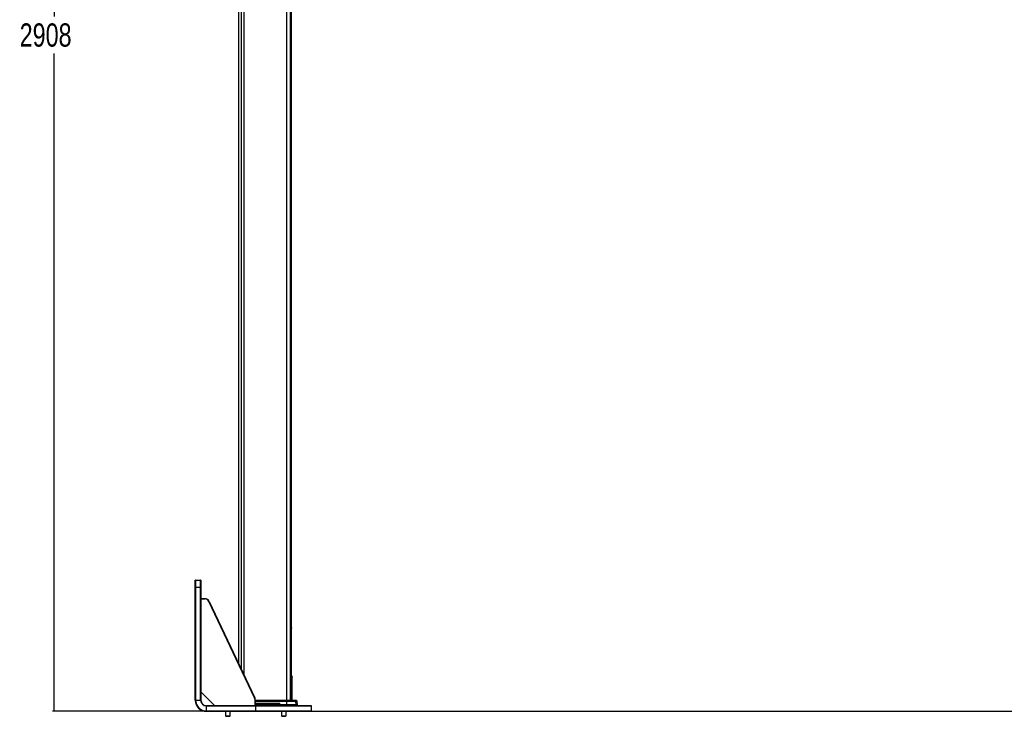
# Paper-space layout 'Wall Base Bracket' of a CAD drawing. Header units: millimetres. Extents: x 2123 to 18395, y 1042 to 15955.
# Tile 1 of 48: x 2123 to 6357, y 1487 to 4481. Entities that reach past the tile are written whole.
import ezdxf

# ---------------------------------------------------------------- set-up
doc = ezdxf.new("R2010")
doc.units = ezdxf.units.MM
doc.layers.add('COMPONENT_GEOMETRY', color=7, linetype='Continuous')
doc.styles.add('SLDTEXTSTYLE1', font='TXT', dxfattribs={"width": 0.75})
doc.dimstyles.new('SLDDIMSTYLE0', dxfattribs={"dimtxt": 100, "dimasz": 6.604, "dimexe": 0, "dimexo": 0.0625, "dimgap": 25, "dimtad": 0, "dimtih": 1, "dimtoh": 1, "dimdec": 0, "dimlfac": 0.5, "dimrnd": 1e-09, "dimzin": 12, "dimdsep": 46, "dimtxsty": 'SLDTEXTSTYLE1', "dimsah": 1, "dimcen": 0.09, "dimadec": 0, "dimazin": 3, "dimtfac": 1, "dimtdec": 0, "dimtofl": 0, "dimtmove": 0, "dimatfit": 3, "dimfxl": 1, "dimfrac": 2, "dimtolj": 1, "dimtzin": 12, "dimarcsym": 0})

# ---------------------------------------------------------------- blocks, each defined once
blk = doc.blocks.new('_D_16')
at = {"layer": 'COMPONENT_GEOMETRY', "color": 7, "ltscale": 2}
for p, q in [((10064.6, 5970.3), (10224.2, 5970.3)), ((10217.9, 5970.3), (10217.9, 3818.7)), ((10217.9, 1508.3), (10217.9, 3659.9)), ((3379.9, 1508.3), (10224.2, 1508.3))]:
    blk.add_line(p, q, dxfattribs=at)
for points in [[(10217.9, 5970.3), (10216.8, 5963.7), (10218.9, 5963.7)], [(10217.9, 1508.3), (10218.9, 1514.9), (10216.8, 1514.9)]]:
    blk.add_solid(points, dxfattribs=at)
at = {"layer": 'COMPONENT_GEOMETRY', "color": 7, "ltscale": 2, "insert": (10070.1, 3788.8), "char_height": 100, "attachment_point": 1, "style": 'SLDTEXTSTYLE1'}
blk.add_mtext('2231', dxfattribs=at)
blk = doc.blocks.new('_D_17')
at = {"layer": 'COMPONENT_GEOMETRY', "color": 7, "ltscale": 2}
for p, q in [((3268.4, 7323.7), (2264.5, 7323.7)), ((2270.9, 7323.7), (2270.9, 4495.4)), ((2270.9, 1508.3), (2270.9, 4336.6)), ((2923.8, 1508.3), (2264.5, 1508.3))]:
    blk.add_line(p, q, dxfattribs=at)
for points in [[(2270.9, 7323.7), (2269.9, 7317.1), (2271.9, 7317.1)], [(2270.9, 1508.3), (2271.9, 1514.9), (2269.9, 1514.9)]]:
    blk.add_solid(points, dxfattribs=at)
at = {"layer": 'COMPONENT_GEOMETRY', "color": 7, "ltscale": 2, "insert": (2123.1, 4465.5), "char_height": 100, "attachment_point": 1, "style": 'SLDTEXTSTYLE1'}
blk.add_mtext('2908', dxfattribs=at)

psp = doc.layouts.new('Wall Base Bracket')

# ---------------------------------------------------------------- linework, layer by layer
at = {"color": 7, "linetype": 'Continuous', "lineweight": 25, "ltscale": 2}
for p, q in [((3063.37, 7303.27), (3063.37, 1716.15)), ((3292.33, 1555.27), (3292.33, 5775.06)), ((2878.37, 2042.27), (2878.37, 2071.27)), ((2878.37, 1556.27), (2878.37, 2042.27)), ((2879.37, 2072.27), (2901.37, 2072.27)), ((2902.37, 2071.27), (2902.37, 2042.27)), ((2902.37, 2042.27), (2902.37, 1992.27)), ((2902.37, 1992.27), (2919.72, 1992.27)), ((2902.37, 1991.27), (2902.37, 1992.27)), ((2902.37, 1991.27), (2902.37, 1592.27)), ((2937.79, 1980.85), (3134.44, 1566.34)), ((3293.85, 1659.38), (3293.76, 1660.08)), ((3293.78, 1659.74), (3293.78, 1555.27)), ((3294.37, 1555.27), (3294.37, 1655.65)), ((2902.37, 1592.27), (2902.37, 1556.27)), ((2902.37, 1592.27), (2962.37, 1532.27)), ((2926.37, 1532.27), (2962.37, 1532.27)), ((2962.37, 1532.27), (3135.37, 1532.27)), ((3136.37, 1532.27), (3135.37, 1532.27)), ((3136.37, 1557.77), (3136.37, 1532.27)), ((3136.37, 1555.27), (3270.52, 1555.27)), ((3136.37, 1543.27), (3238.45, 1543.27)), ((3241.25, 1536.27), (3136.37, 1536.27)), ((3136.37, 1532.27), (3138.37, 1532.27)), ((3138.37, 1532.27), (3377.37, 1532.27)), ((3241.25, 1536.27), (3241.19, 1541.34)), ((3270.45, 1536.27), (3241.25, 1536.27)), ((3310.28, 1536.27), (3270.45, 1536.27)), ((3270.52, 1555.27), (3304.88, 1555.27)), ((3304.88, 1555.27), (3311.88, 1555.27)), ((3317.37, 1536.27), (3310.28, 1536.27)), ((3316.29, 1551.69), (3313.29, 1554.69)), ((3317.37, 1536.27), (3316.88, 1550.34)), ((3317.37, 1532.27), (3317.37, 1536.27)), ((3378.37, 1509.27), (3378.37, 1531.27)), ((3138.37, 1508.27), (2926.37, 1508.27)), ((3008.16, 1508.27), (3008.16, 1488.33)), ((3008.16, 1488.33), (3009.82, 1486.67)), ((3008.16, 1488.33), (3028.16, 1488.33)), ((3009.82, 1486.67), (3026.5, 1486.67)), ((3026.5, 1486.67), (3028.16, 1488.33)), ((3028.16, 1488.33), (3028.16, 1508.27)), ((3377.37, 1508.27), (3138.37, 1508.27)), ((3248.58, 1508.27), (3248.58, 1488.33)), ((3248.58, 1488.33), (3250.23, 1486.67)), ((3248.58, 1488.33), (3268.58, 1488.33)), ((3250.23, 1486.67), (3266.92, 1486.67)), ((3266.92, 1486.67), (3268.58, 1488.33)), ((3268.58, 1488.33), (3268.58, 1508.27))]:
    psp.add_line(p, q, dxfattribs=at)
at = {"color": 8, "linetype": 'Continuous', "lineweight": 25, "ltscale": 2}
for p, q in [((3075.68, 7303.27), (3075.68, 1690.19)), ((3087.34, 7303.27), (3087.34, 1665.62)), ((3270.75, 7303.27), (3270.75, 1555.27)), ((3286.68, 7303.27), (3286.68, 1555.27)), ((3292.32, 1555.27), (3292.32, 5775.07)), ((2878.37, 2042.27), (2879.37, 2042.27)), ((2879.37, 2072.27), (2879.37, 2042.27)), ((2879.37, 2042.27), (2901.37, 2042.27)), ((2879.37, 2042.27), (2879.37, 1556.27)), ((2901.37, 2042.27), (2901.37, 2072.27)), ((2901.37, 1556.27), (2901.37, 2042.27)), ((2901.37, 2042.27), (2902.37, 2042.27)), ((2919.72, 1991.27), (2902.37, 1991.27)), ((2919.72, 1992.27), (2919.72, 1991.27)), ((3133.53, 1565.91), (2936.89, 1980.42)), ((3292.33, 1659.74), (3293.78, 1659.74)), ((3293.78, 1659.74), (3293.76, 1660.01)), ((2878.37, 1556.27), (2879.37, 1556.27)), ((2879.37, 1556.27), (2901.37, 1556.27)), ((2901.37, 1556.27), (2902.37, 1556.27)), ((2926.37, 1531.27), (2926.37, 1532.27)), ((2926.37, 1509.27), (2926.37, 1531.27)), ((3138.37, 1531.27), (2926.37, 1531.27)), ((3135.37, 1532.27), (3135.37, 1557.77)), ((3136.37, 1557.77), (3135.37, 1557.77)), ((3270.5, 1554.69), (3136.37, 1554.69)), ((3136.37, 1551.69), (3270.46, 1551.69)), ((3270.45, 1550.34), (3136.37, 1550.34)), ((3241.19, 1541.34), (3136.37, 1541.34)), ((3138.37, 1531.27), (3138.37, 1532.27)), ((3378.37, 1531.27), (3138.37, 1531.27)), ((3138.37, 1509.27), (3138.37, 1531.27)), ((3270.45, 1550.34), (3270.45, 1536.27)), ((3309.8, 1550.34), (3270.45, 1550.34)), ((3270.45, 1532.27), (3270.45, 1536.27)), ((3270.46, 1551.69), (3270.5, 1554.69)), ((3270.46, 1551.69), (3309.22, 1551.69)), ((3306.27, 1554.69), (3270.5, 1554.69)), ((3309.22, 1551.69), (3306.27, 1554.69)), ((3313.29, 1554.69), (3306.27, 1554.69)), ((3309.22, 1551.69), (3316.29, 1551.69)), ((3309.8, 1550.34), (3310.28, 1536.27)), ((3316.88, 1550.34), (3309.8, 1550.34)), ((3310.28, 1532.27), (3310.28, 1536.27)), ((2926.37, 1509.27), (3138.37, 1509.27)), ((2926.37, 1508.27), (2926.37, 1509.27)), ((3138.37, 1508.27), (3138.37, 1509.27)), ((3138.37, 1509.27), (3378.37, 1509.27))]:
    psp.add_line(p, q, dxfattribs=at)
at = {"color": 8, "linetype": 'Continuous', "lineweight": 25, "ltscale": 2, "flags": 128}
for points in [[(2937.79, 1980.85), (2937.77, 1980.84), (2937.72, 1980.81), (2937.64, 1980.77), (2937.53, 1980.72), (2937.39, 1980.66), (2937.23, 1980.58), (2937.06, 1980.5), (2936.89, 1980.42)], [(3134.44, 1566.34), (3134.42, 1566.33), (3134.37, 1566.31), (3134.29, 1566.27), (3134.17, 1566.22), (3134.04, 1566.15), (3133.88, 1566.08), (3133.71, 1566), (3133.53, 1565.91)]]:
    psp.add_lwpolyline(points, dxfattribs=at)
at = {"color": 7, "linetype": 'Continuous', "lineweight": 25, "ltscale": 2, "flags": 128}
for points in [[(3292.33, 1866.62), (3292.41, 1866), (3292.33, 1864.22)], [(3241.06, 1532.27), (3241.11, 1533.28), (3241.25, 1536.27)]]:
    psp.add_lwpolyline(points, dxfattribs=at)
at = {"color": 7, "linetype": 'Continuous', "lineweight": 25, "ltscale": 4}
for centre, radius, start, end in [((2879.37, 2071.27), 1, 90, 180), ((2901.37, 2071.27), 1, 0, 90), ((2919.72, 1972.27), 20, 25.38053, 90), ((3291.78, 1659.74), 2, 7.54775, 74.0335), ((2926.37, 1556.27), 48, 180, 270), ((2926.37, 1556.27), 24, 180, 270), ((3116.37, 1557.77), 20, 0, 25.38053), ((3311.88, 1553.27), 2, 45, 90), ((3314.88, 1550.27), 2, 2, 45), ((3377.37, 1531.27), 1, 0, 90), ((3377.37, 1509.27), 1, 270, 0)]:
    psp.add_arc(centre, radius, start, end, dxfattribs=at)
at = {"color": 8, "linetype": 'Continuous', "lineweight": 25, "ltscale": 4}
for centre, radius, start, end in [((2919.72, 1972.27), 19, 25.38053, 90), ((2926.37, 1556.27), 47, 180, 270), ((2926.37, 1556.27), 25, 180, 270), ((3116.37, 1557.77), 19, 0, 25.38053), ((3387.57, 1550.38), 117.12, 179.35837, 180.01612), ((3277.4, 1554.77), 6.9, 175.83055, 180.69883), ((3304.88, 1553.33), 1.95, 44.37954, 89.93295), ((3307.78, 1550.28), 2.02, 1.89481, 44.40208)]:
    psp.add_arc(centre, radius, start, end, dxfattribs=at)
at = {"color": 7, "linetype": 'Continuous', "lineweight": 25, "ltscale": 2}
for points, knots in [([(3294.32, 1655.92), (3294.32, 1655.9), (3294.33, 1655.87), (3294.34, 1655.83), (3294.34, 1655.81), (3294.34, 1655.79), (3294.35, 1655.77), (3294.34, 1655.79), (3294.33, 1655.91), (3294.25, 1656.44), (3294.07, 1657.71), (3293.9, 1658.96), (3293.77, 1659.93), (3293.76, 1660.07)], [0, 0, 0, 0, 0.0028846, 0.0049261, 0.0073081, 0.0113317, 0.0207573, 0.0555292, 0.1729415, 0.4181745, 0.6856381, 0.9534124, 1, 1, 1, 1]), ([(3294.36, 1655.66), (3294.36, 1655.66), (3294.36, 1655.67), (3294.36, 1655.69), (3294.35, 1655.72), (3294.35, 1655.74), (3294.35, 1655.76), (3294.34, 1655.83), (3294.31, 1656.06), (3294.23, 1656.62), (3294.2, 1656.8)], [0, 0, 0, 0, 0.0011914, 0.0055852, 0.0116426, 0.0232192, 0.0556461, 0.20121, 0.7474953, 1, 1, 1, 1]), ([(3238.45, 1543.27), (3238.87, 1543.24), (3239.59, 1543.17), (3240.43, 1542.73), (3240.92, 1542.23), (3241.15, 1541.76), (3241.18, 1541.46), (3241.19, 1541.34)], [0, 0, 0, 0, 0.345771, 0.5808648, 0.7587564, 0.90248, 1, 1, 1, 1])]:
    psp.add_open_spline(points, degree=3, knots=knots, dxfattribs=at)
at = {"color": 8, "linetype": 'Continuous', "lineweight": 25, "ltscale": 2}
psp.add_open_spline([(3294.34, 1655.66), (3294.35, 1655.61), (3294.38, 1655.42), (3294.2, 1656.65), (3293.92, 1658.73), (3293.78, 1659.74)], degree=3, knots=[0, 0, 0, 0, 0.1556281, 0.5880446, 1, 1, 1, 1], dxfattribs=at)

# ---------------------------------------------------------------- dimensions: what is measured, and where the dimension line sits
at = {"layer": 'COMPONENT_GEOMETRY', "color": 7, "ltscale": 2}
for base, p1, p2, picture, middle in [((2270.88, 1508.27), (3270.9, 7323.73), (2926.37, 1508.27), '_D_17', (2270.88, 4416)), ((10217.86, 1508.27), (10062.07, 5970.28), (3377.37, 1508.27), '_D_16', (10217.86, 3739.28))]:
    dim = psp.add_linear_dim(base=base, p1=p1, p2=p2, angle=90, dimstyle='SLDDIMSTYLE0', dxfattribs=at)
    dim.commit()
    dim.dimension.update_dxf_attribs({"geometry": picture, "text_midpoint": middle, "dimtype": 160})

doc.saveas('drawing.dxf')
